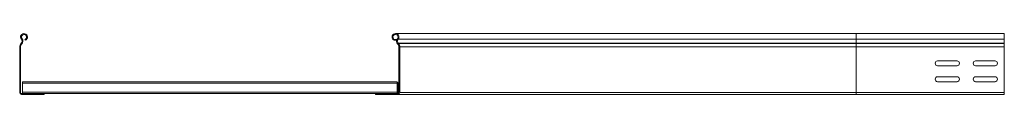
# Model space of a CAD drawing. Header units: millimetres. Extents: x -5 to 20346, y -6416 to 295.
# Tile 23 of 33: x 14439 to 15734, y -2639 to -2559. Entities that reach past the tile are written whole.
import ezdxf

# ---------------------------------------------------------------- set-up
doc = ezdxf.new("R2010")
doc.units = ezdxf.units.MM

msp = doc.modelspace()

# ---------------------------------------------------------------- linework, layer by layer
at = {"color": 7, "linetype": 'Continuous', "lineweight": 15}
for p, q in [((15539.1, -2558.8), (14933.4, -2558.8)), ((15734.1, -2558.8), (15539.1, -2558.8)), ((15734.1, -2558.8), (15734.1, -2566.2)), ((14439.1, -2576), (14439.1, -2636.4)), ((14440.3, -2576), (14440.3, -2636.4)), ((14441.1, -2571.5), (14440.8, -2571.9)), ((14442, -2572.3), (14441.6, -2572.7)), ((14446.4, -2567.6), (14446, -2566.4)), ((14932.3, -2566.4), (14931.9, -2567.6)), ((14935, -2567.6), (14931.9, -2567.6)), ((14935.4, -2566.4), (14932.3, -2566.4)), ((14936.6, -2572.7), (14936.3, -2572.3)), ((14937.1, -2571.5), (14937.5, -2571.9)), ((14937.9, -2636.4), (14937.9, -2576)), ((14939.1, -2576), (14939.1, -2636.4)), ((15734.1, -2566.2), (15734.1, -2571.5)), ((15734.1, -2571.5), (15734.1, -2571.9)), ((15734.1, -2571.9), (15734.1, -2576)), ((15734.1, -2576), (15734.1, -2636.4)), ((15671.9, -2594.5), (15646.4, -2594.5)), ((15646.4, -2601), (15671.9, -2601)), ((15721.9, -2594.5), (15696.4, -2594.5)), ((15696.4, -2601), (15721.9, -2601)), ((15671.9, -2615.5), (15646.4, -2615.5)), ((15721.9, -2615.5), (15696.4, -2615.5)), ((14442.6, -2622.1), (14935.6, -2622.1)), ((14442.6, -2622.1), (14442.6, -2623.9)), ((14442.6, -2623.9), (14442.6, -2635.8)), ((14935.6, -2622.1), (14935.6, -2623.9)), ((14935.6, -2623.9), (14935.6, -2635.8)), ((14936.7, -2636.4), (14936.7, -2625.2)), ((15646.4, -2622), (15671.9, -2622)), ((15696.4, -2622), (15721.9, -2622)), ((14441.5, -2637.6), (14471.1, -2637.6)), ((14441.5, -2638.8), (14471.1, -2638.8)), ((14442.6, -2635.8), (14442.6, -2637.6)), ((14471.1, -2637.6), (14471.1, -2638.8)), ((14471.1, -2637.6), (14907.1, -2637.6)), ((14907.1, -2637.6), (14936.7, -2637.6)), ((14907.1, -2638.8), (14907.1, -2637.6)), ((14936.7, -2638.8), (14907.1, -2638.8)), ((14935.6, -2635.8), (14935.6, -2637.6)), ((15539.1, -2638.8), (14936.7, -2638.8)), ((15539.1, -2638.8), (15734.1, -2638.8)), ((15734.1, -2636.4), (15734.1, -2638.8))]:
    msp.add_line(p, q, dxfattribs=at)
at = {"color": 8, "linetype": 'Continuous', "lineweight": 0}
for p, q in [((15539.1, -2558.8), (15539.1, -2566.2)), ((14440.3, -2576), (14439.1, -2576)), ((14440.8, -2571.9), (14441.6, -2572.7)), ((14442, -2572.3), (14441.1, -2571.5)), ((14441.3, -2566.2), (14442.2, -2565.4)), ((15539.1, -2566.2), (14936.9, -2566.2)), ((15539.1, -2571.5), (14937.1, -2571.5)), ((15539.1, -2571.9), (14937.5, -2571.9)), ((15539.1, -2576), (14939.1, -2576)), ((15539.1, -2566.2), (15539.1, -2571.5)), ((15539.1, -2566.2), (15734.1, -2566.2)), ((15539.1, -2571.5), (15539.1, -2571.9)), ((15539.1, -2571.5), (15734.1, -2571.5)), ((15539.1, -2571.9), (15539.1, -2576)), ((15539.1, -2571.9), (15734.1, -2571.9)), ((15539.1, -2576), (15539.1, -2636.4)), ((15539.1, -2576), (15734.1, -2576)), ((14442.6, -2623.9), (14935.6, -2623.9)), ((14937.9, -2625.2), (14936.7, -2625.2)), ((14439.1, -2636.4), (14440.3, -2636.4)), ((14441.5, -2637.6), (14441.5, -2638.8)), ((14442.6, -2635.8), (14935.6, -2635.8)), ((14936.7, -2636.4), (14937.9, -2636.4)), ((15539.1, -2636.4), (14939.1, -2636.4)), ((15539.1, -2636.4), (15539.1, -2638.8)), ((15539.1, -2636.4), (15734.1, -2636.4))]:
    msp.add_line(p, q, dxfattribs=at)
at = {"color": 7, "linetype": 'Continuous', "lineweight": 15}
for centre, radius, start, end in [((14444.8, -2563.3), 4.55, 290.35, 219.6816), ((14444.8, -2563.3), 3.35, 290.35, 219.6816), ((14933.4, -2563.3), 4.55, 320.3184, 249.65), ((14933.4, -2563.3), 3.35, 320.3184, 249.65), ((14445.1, -2576), 6, 136.4649, 180), ((14445.1, -2576), 4.8, 136.4649, 180), ((14438.2, -2568.8), 4, 316.4649, 39.6816), ((14438.2, -2568.8), 5.2, 316.4649, 39.6816), ((14940, -2568.8), 5.2, 140.3184, 223.5351), ((14940, -2568.8), 4, 140.3184, 223.5351), ((14933.1, -2576), 4.8, 0, 43.5351), ((14933.1, -2576), 6, 0, 43.5351), ((15646.4, -2597.8), 3.25, 90, 270), ((15671.9, -2597.8), 3.25, 270, 90), ((15696.4, -2597.8), 3.25, 90, 270), ((15721.9, -2597.8), 3.25, 270, 90), ((15646.4, -2618.8), 3.25, 90, 270), ((15671.9, -2618.8), 3.25, 270, 90), ((15696.4, -2618.8), 3.25, 90, 270), ((15721.9, -2618.8), 3.25, 270, 90), ((14935.5, -2625.2), 2.4, 0, 87.612), ((14935.5, -2625.2), 1.2, 0, 85.2198), ((14441.5, -2636.4), 2.4, 180, 270), ((14441.5, -2636.4), 1.2, 180, 270), ((14935.5, -2636.4), 1.2, 274.7802, 0), ((14936.7, -2636.4), 2.4, 270, 0), ((14936.7, -2636.4), 1.2, 270, 0)]:
    msp.add_arc(centre, radius, start, end, dxfattribs=at)

doc.saveas('drawing.dxf')
